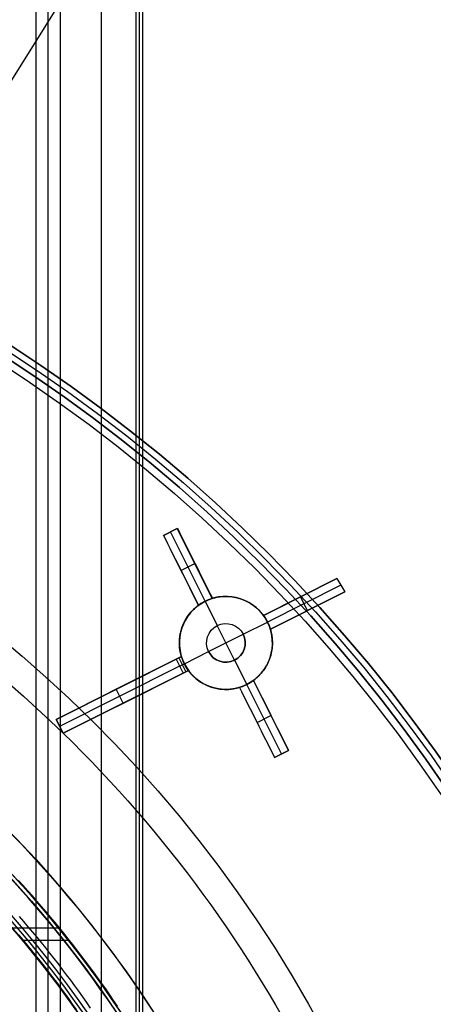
# Model space of a CAD drawing. Extents: x 16119 to 17321, y -6854 to -5812.
# Tile 64 of 68: x 16774 to 16801, y -6430 to -6367. Entities that reach past the tile are written whole.
import ezdxf

# ---------------------------------------------------------------- set-up
doc = ezdxf.new("R2010")
doc.units = 0
doc.layers.get('0').update_dxf_attribs({"linetype": 'CONTINUOUS'})
for name, color, linetype in [('BLANCO_METALICO', 7, 'CONTINUOUS'), ('COLOR', 7, 'CONTINUOUS'), ('LUZ', 7, 'CONTINUOUS')]:
    doc.layers.add(name, color=color, linetype=linetype)

msp = doc.modelspace()

# ---------------------------------------------------------------- linework, layer by layer
for p, q in [((16775.017, -6441.857, 76.921), (16775.017, -5811.868, 76.921)), ((16775.794, -6441.857, 77.344), (16775.794, -5811.868, 77.344)), ((16776.57, -5811.868, 77.767), (16776.57, -6441.857, 77.767)), ((16779.23, -6441.857, 78.137), (16779.23, -5812.094, 78.137)), ((16781.439, -5815.868, 80.456), (16781.439, -6441.857, 80.456)), ((16781.664, -5815.868, 79.482), (16781.664, -6441.857, 79.482)), ((16781.889, -6441.857, 78.507), (16781.889, -5815.868, 78.507)), ((16773.459, -6425.243, 81.449), (16776.459, -6425.243, 82.141)), ((16777.112, -6426.057, 76.607), (16774.149, -6426.057, 75.923))]:
    msp.add_line(p, q)
at = {"extrusion": (-0.224951, 1.81524e-15, 0.97437)}
msp.add_lwpolyline([(6430.281, 16368.813), (6429.806, 16368.478), (6429.332, 16368.139), (6428.862, 16367.796), (6428.393, 16367.449), (6427.927, 16367.097), (6427.463, 16366.742), (6427.002, 16366.383), (6426.543, 16366.02), (6426.087, 16365.653), (6425.634, 16365.282), (6425.183, 16364.907), (6424.735, 16364.529), (6424.29, 16364.146), (6423.848, 16363.76), (6423.408, 16363.371), (6422.971, 16362.977), (6422.538, 16362.58), (6422.107, 16362.18), (6421.679, 16361.775), (6421.255, 16361.368), (6420.833, 16360.956), (6420.415, 16360.542), (6420, 16360.124), (6419.588, 16359.702), (6419.179, 16359.277), (6418.774, 16358.849), (6418.372, 16358.418), (6417.974, 16357.983), (6417.579, 16357.545), (6417.187, 16357.104), (6416.799, 16356.66), (6416.414, 16356.213), (6416.033, 16355.763), (6415.656, 16355.31), (6415.282, 16354.855), (6414.912, 16354.396), (6414.545, 16353.934), (6414.183, 16353.47), (6413.824, 16353.003), (6413.468, 16352.533), (6413.117, 16352.061), (6412.77, 16351.586), (6412.426, 16351.108), (6412.086, 16350.628), (6411.75, 16350.146), (6411.418, 16349.661), (6411.09, 16349.174), (6410.766, 16348.685), (6410.446, 16348.193), (6410.13, 16347.699), (6409.819, 16347.203), (6409.511, 16346.705), (6409.207, 16346.205), (6408.907, 16345.703), (6408.612, 16345.2), (6408.32, 16344.694), (6408.033, 16344.186), (6407.75, 16343.677), (6407.471, 16343.166), (6407.196, 16342.653), (6406.926, 16342.139), (6406.659, 16341.623), (6406.397, 16341.106), (6406.139, 16340.587), (6405.886, 16340.067), (6405.636, 16339.545), (6405.391, 16339.023), (6405.15, 16338.499), (6404.914, 16337.974), (6404.681, 16337.447), (6404.453, 16336.92), (6404.229, 16336.392), (6404.01, 16335.862), (6403.794, 16335.332), (6403.583, 16334.801), (6403.377, 16334.269), (6403.174, 16333.736), (6402.976, 16333.203), (6402.782, 16332.669), (6402.592, 16332.134), (6402.407, 16331.599), (6402.226, 16331.063), (6402.049, 16330.527), (6401.876, 16329.99), (6401.708, 16329.454), (6401.544, 16328.916), (6401.384, 16328.379), (6401.228, 16327.841), (6401.076, 16327.303), (6400.929, 16326.766), (6400.786, 16326.228), (6400.647, 16325.69), (6400.512, 16325.152), (6400.381, 16324.614), (6400.254, 16324.076), (6400.132, 16323.539), (6400.013, 16323.001), (6399.899, 16322.464), (6399.789, 16321.928), (6399.682, 16321.391), (6399.58, 16320.855), (6399.482, 16320.32), (6399.388, 16319.785), (6399.298, 16319.25), (6399.211, 16318.716), (6399.129, 16318.183), (6399.05, 16317.65), (6398.976, 16317.118), (6398.905, 16316.587), (6398.838, 16316.057), (6398.775, 16315.527), (6398.716, 16314.999), (6398.661, 16314.471), (6398.609, 16313.944), (6398.561, 16313.418), (6398.517, 16312.893), (6398.477, 16312.369), (6398.44, 16311.846), (6398.407, 16311.324), (6398.377, 16310.804), (6398.351, 16310.284), (6398.328, 16309.766), (6398.31, 16309.249), (6398.294, 16308.734), (6398.282, 16308.219), (6398.274, 16307.706), (6398.269, 16307.195), (6398.267, 16306.684), (6398.269, 16306.165), (6398.274, 16305.645), (6398.283, 16305.122), (6398.295, 16304.599), (6398.311, 16304.074), (6398.331, 16303.548), (6398.354, 16303.02), (6398.381, 16302.492), (6398.412, 16301.962), (6398.446, 16301.431), (6398.484, 16300.898), (6398.526, 16300.365), (6398.572, 16299.831), (6398.622, 16299.295), (6398.675, 16298.759), (6398.733, 16298.221), (6398.794, 16297.683), (6398.859, 16297.144), (6398.929, 16296.604), (6399.002, 16296.063), (6399.079, 16295.521), (6399.16, 16294.979), (6399.246, 16294.436), (6399.335, 16293.892), (6399.429, 16293.348), (6399.527, 16292.803), (6399.628, 16292.258), (6399.734, 16291.713), (6399.845, 16291.167), (6399.959, 16290.62), (6400.078, 16290.074), (6400.2, 16289.527), (6400.328, 16288.98), (6400.459, 16288.432), (6400.595, 16287.885), (6400.734, 16287.337), (6400.879, 16286.79), (6401.027, 16286.243), (6401.18, 16285.695), (6401.337, 16285.148), (6401.499, 16284.601), (6401.665, 16284.054), (6401.835, 16283.508), (6402.01, 16282.962), (6402.189, 16282.416), (6402.373, 16281.871), (6402.561, 16281.326), (6402.753, 16280.782), (6402.95, 16280.238), (6403.151, 16279.695), (6403.356, 16279.153), (6403.566, 16278.612), (6403.781, 16278.071), (6404, 16277.532), (6404.223, 16276.993), (6404.451, 16276.455), (6404.683, 16275.918), (6404.919, 16275.383), (6405.16, 16274.848), (6405.406, 16274.315), (6405.655, 16273.783), (6405.91, 16273.253), (6406.168, 16272.724), (6406.431, 16272.196), (6406.698, 16271.67), (6406.97, 16271.145), (6407.246, 16270.622), (6407.527, 16270.1), (6407.811, 16269.581), (6408.1, 16269.063), (6408.394, 16268.547), (6408.691, 16268.033), (6408.993, 16267.52), (6409.3, 16267.01), (6409.61, 16266.502), (6409.925, 16265.996), (6410.244, 16265.492), (6410.567, 16264.99), (6410.894, 16264.491), (6411.225, 16263.994), (6411.561, 16263.499), (6411.9, 16263.007), (6412.244, 16262.517), (6412.591, 16262.03), (6412.943, 16261.545), (6413.299, 16261.063), (6413.658, 16260.584), (6414.022, 16260.107), (6414.389, 16259.634), (6414.761, 16259.163), (6415.136, 16258.695), (6415.515, 16258.23), (6415.898, 16257.767), (6416.284, 16257.308), (6416.674, 16256.852), (6417.068, 16256.4), (6417.466, 16255.95), (6417.867, 16255.504), (6418.271, 16255.061), (6418.68, 16254.621), (6419.091, 16254.184), (6419.506, 16253.751), (6419.925, 16253.322), (6420.347, 16252.896), (6420.772, 16252.473), (6421.2, 16252.054), (6421.632, 16251.639), (6422.067, 16251.227), (6422.505, 16250.819), (6422.946, 16250.415), (6423.39, 16250.014), (6423.838, 16249.617), (6424.288, 16249.225), (6424.741, 16248.835), (6425.197, 16248.45), (6425.656, 16248.069), (6426.117, 16247.692), (6426.581, 16247.319), (6427.048, 16246.95), (6427.518, 16246.585), (6427.99, 16246.224), (6428.465, 16245.867), (6428.942, 16245.514), (6429.422, 16245.165), (6429.904, 16244.821), (6430.388, 16244.481), (6430.875, 16244.145), (6431.363, 16243.813)], dxfattribs=at)
at = {"extrusion": (-0.224951, -4.29386e-14, 0.97437)}
msp.add_lwpolyline([(6429.523, 16243.813), (6429.057, 16244.151), (6428.594, 16244.492), (6428.132, 16244.837), (6427.673, 16245.186), (6427.217, 16245.539), (6426.763, 16245.896), (6426.311, 16246.256), (6425.862, 16246.621), (6425.416, 16246.989), (6424.972, 16247.361), (6424.531, 16247.736), (6424.092, 16248.115), (6423.657, 16248.498), (6423.224, 16248.885), (6422.794, 16249.275), (6422.367, 16249.668), (6421.942, 16250.065), (6421.521, 16250.466), (6421.103, 16250.87), (6420.688, 16251.277), (6420.276, 16251.688), (6419.867, 16252.102), (6419.461, 16252.519), (6419.059, 16252.939), (6418.66, 16253.363), (6418.264, 16253.79), (6417.871, 16254.22), (6417.482, 16254.653), (6417.096, 16255.089), (6416.713, 16255.528), (6416.334, 16255.971), (6415.959, 16256.416), (6415.587, 16256.864), (6415.218, 16257.314), (6414.853, 16257.768), (6414.492, 16258.224), (6414.134, 16258.683), (6413.78, 16259.145), (6413.43, 16259.609), (6413.083, 16260.075), (6412.74, 16260.545), (6412.401, 16261.016), (6412.066, 16261.491), (6411.734, 16261.967), (6411.407, 16262.446), (6411.083, 16262.927), (6410.763, 16263.41), (6410.447, 16263.896), (6410.135, 16264.383), (6409.827, 16264.873), (6409.523, 16265.365), (6409.223, 16265.858), (6408.927, 16266.354), (6408.634, 16266.851), (6408.346, 16267.351), (6408.062, 16267.852), (6407.782, 16268.355), (6407.506, 16268.859), (6407.234, 16269.365), (6406.967, 16269.873), (6406.703, 16270.382), (6406.443, 16270.892), (6406.188, 16271.404), (6405.937, 16271.918), (6405.689, 16272.433), (6405.446, 16272.949), (6405.208, 16273.466), (6404.973, 16273.984), (6404.742, 16274.504), (6404.516, 16275.024), (6404.294, 16275.546), (6404.076, 16276.068), (6403.862, 16276.591), (6403.652, 16277.116), (6403.446, 16277.641), (6403.245, 16278.166), (6403.048, 16278.693), (6402.855, 16279.22), (6402.666, 16279.748), (6402.481, 16280.276), (6402.3, 16280.805), (6402.124, 16281.334), (6401.951, 16281.864), (6401.783, 16282.394), (6401.619, 16282.924), (6401.459, 16283.455), (6401.303, 16283.986), (6401.152, 16284.517), (6401.004, 16285.048), (6400.86, 16285.579), (6400.721, 16286.111), (6400.585, 16286.642), (6400.454, 16287.173), (6400.327, 16287.704), (6400.203, 16288.235), (6400.084, 16288.766), (6399.969, 16289.296), (6399.857, 16289.827), (6399.75, 16290.356), (6399.646, 16290.886), (6399.547, 16291.415), (6399.451, 16291.944), (6399.359, 16292.472), (6399.271, 16293), (6399.187, 16293.527), (6399.107, 16294.053), (6399.031, 16294.579), (6398.958, 16295.104), (6398.889, 16295.629), (6398.824, 16296.152), (6398.763, 16296.675), (6398.705, 16297.197), (6398.651, 16297.718), (6398.601, 16298.238), (6398.554, 16298.757), (6398.511, 16299.276), (6398.471, 16299.793), (6398.435, 16300.309), (6398.403, 16300.824), (6398.374, 16301.338), (6398.349, 16301.851), (6398.327, 16302.363), (6398.308, 16302.873), (6398.293, 16303.382), (6398.282, 16303.89), (6398.274, 16304.397), (6398.269, 16304.902), (6398.267, 16305.406), (6398.269, 16305.932), (6398.274, 16306.459), (6398.283, 16306.988), (6398.296, 16307.518), (6398.312, 16308.05), (6398.332, 16308.583), (6398.356, 16309.117), (6398.384, 16309.653), (6398.415, 16310.19), (6398.451, 16310.728), (6398.49, 16311.267), (6398.533, 16311.808), (6398.58, 16312.349), (6398.631, 16312.892), (6398.686, 16313.435), (6398.745, 16313.98), (6398.808, 16314.525), (6398.875, 16315.071), (6398.946, 16315.619), (6399.021, 16316.167), (6399.101, 16316.715), (6399.184, 16317.265), (6399.272, 16317.815), (6399.364, 16318.366), (6399.46, 16318.917), (6399.56, 16319.469), (6399.665, 16320.021), (6399.774, 16320.574), (6399.887, 16321.127), (6400.004, 16321.681), (6400.126, 16322.235), (6400.252, 16322.789), (6400.383, 16323.343), (6400.518, 16323.897), (6400.657, 16324.452), (6400.801, 16325.006), (6400.949, 16325.561), (6401.101, 16326.115), (6401.258, 16326.669), (6401.42, 16327.224), (6401.586, 16327.778), (6401.756, 16328.331), (6401.931, 16328.884), (6402.111, 16329.437), (6402.295, 16329.99), (6402.483, 16330.542), (6402.676, 16331.093), (6402.874, 16331.644), (6403.076, 16332.194), (6403.282, 16332.744), (6403.494, 16333.292), (6403.709, 16333.84), (6403.929, 16334.387), (6404.154, 16334.933), (6404.384, 16335.478), (6404.617, 16336.022), (6404.856, 16336.565), (6405.099, 16337.106), (6405.346, 16337.646), (6405.598, 16338.186), (6405.854, 16338.723), (6406.115, 16339.26), (6406.381, 16339.794), (6406.651, 16340.328), (6406.925, 16340.859), (6407.204, 16341.389), (6407.488, 16341.918), (6407.775, 16342.444), (6408.068, 16342.969), (6408.364, 16343.492), (6408.666, 16344.013), (6408.971, 16344.532), (6409.281, 16345.049), (6409.595, 16345.564), (6409.914, 16346.076), (6410.236, 16346.587), (6410.564, 16347.095), (6410.895, 16347.601), (6411.231, 16348.104), (6411.57, 16348.605), (6411.915, 16349.104), (6412.263, 16349.6), (6412.615, 16350.093), (6412.972, 16350.584), (6413.332, 16351.072), (6413.697, 16351.557), (6414.066, 16352.039), (6414.438, 16352.519), (6414.815, 16352.995), (6415.195, 16353.469), (6415.58, 16353.94), (6415.968, 16354.407), (6416.36, 16354.871), (6416.756, 16355.333), (6417.156, 16355.791), (6417.56, 16356.245), (6417.967, 16356.697), (6418.377, 16357.145), (6418.792, 16357.589), (6419.21, 16358.03), (6419.631, 16358.468), (6420.056, 16358.902), (6420.485, 16359.332), (6420.916, 16359.759), (6421.351, 16360.182), (6421.79, 16360.602), (6422.232, 16361.017), (6422.676, 16361.429), (6423.124, 16361.837), (6423.576, 16362.241), (6424.03, 16362.641), (6424.487, 16363.038), (6424.947, 16363.43), (6425.411, 16363.818), (6425.877, 16364.202), (6426.345, 16364.582), (6426.817, 16364.958), (6427.291, 16365.33), (6427.768, 16365.698), (6428.248, 16366.061), (6428.73, 16366.42), (6429.215, 16366.775), (6429.702, 16367.126), (6430.192, 16367.472), (6430.684, 16367.814), (6431.178, 16368.151), (6431.674, 16368.485), (6432.173, 16368.813)], dxfattribs=at)
at = {"extrusion": (-0.224951, -3.81324e-14, 0.97437)}
msp.add_lwpolyline([(6435.731, 16243.813), (6435.221, 16244.122), (6434.712, 16244.436), (6434.206, 16244.754), (6433.701, 16245.077), (6433.199, 16245.405), (6432.699, 16245.737), (6432.201, 16246.074), (6431.706, 16246.416), (6431.213, 16246.761), (6430.723, 16247.112), (6430.235, 16247.467), (6429.75, 16247.826), (6429.267, 16248.19), (6428.788, 16248.558), (6428.31, 16248.931), (6427.836, 16249.308), (6427.365, 16249.689), (6426.896, 16250.075), (6426.431, 16250.464), (6425.968, 16250.858), (6425.509, 16251.256), (6425.053, 16251.659), (6424.6, 16252.065), (6424.15, 16252.475), (6423.704, 16252.889), (6423.261, 16253.308), (6422.821, 16253.73), (6422.385, 16254.156), (6421.952, 16254.586), (6421.523, 16255.019), (6421.097, 16255.457), (6420.676, 16255.898), (6420.257, 16256.343), (6419.843, 16256.791), (6419.432, 16257.243), (6419.025, 16257.698), (6418.622, 16258.157), (6418.223, 16258.619), (6417.828, 16259.084), (6417.437, 16259.553), (6417.049, 16260.025), (6416.666, 16260.5), (6416.287, 16260.978), (6415.912, 16261.46), (6415.542, 16261.944), (6415.175, 16262.431), (6414.813, 16262.921), (6414.455, 16263.414), (6414.101, 16263.91), (6413.751, 16264.408), (6413.406, 16264.909), (6413.065, 16265.413), (6412.729, 16265.919), (6412.397, 16266.428), (6412.07, 16266.939), (6411.747, 16267.453), (6411.428, 16267.968), (6411.114, 16268.486), (6410.805, 16269.006), (6410.5, 16269.529), (6410.2, 16270.053), (6409.904, 16270.579), (6409.613, 16271.108), (6409.326, 16271.638), (6409.045, 16272.17), (6408.768, 16272.703), (6408.495, 16273.238), (6408.227, 16273.775), (6407.964, 16274.314), (6407.706, 16274.854), (6407.452, 16275.395), (6407.203, 16275.938), (6406.959, 16276.482), (6406.719, 16277.027), (6406.484, 16277.573), (6406.254, 16278.121), (6406.029, 16278.669), (6405.808, 16279.219), (6405.592, 16279.769), (6405.381, 16280.321), (6405.175, 16280.873), (6404.973, 16281.426), (6404.776, 16281.979), (6404.584, 16282.533), (6404.396, 16283.088), (6404.213, 16283.643), (6404.035, 16284.199), (6403.861, 16284.755), (6403.692, 16285.311), (6403.528, 16285.868), (6403.369, 16286.424), (6403.214, 16286.981), (6403.064, 16287.538), (6402.918, 16288.095), (6402.777, 16288.652), (6402.641, 16289.209), (6402.509, 16289.766), (6402.381, 16290.323), (6402.259, 16290.879), (6402.14, 16291.435), (6402.027, 16291.991), (6401.917, 16292.546), (6401.812, 16293.101), (6401.712, 16293.655), (6401.616, 16294.209), (6401.524, 16294.762), (6401.437, 16295.315), (6401.354, 16295.867), (6401.276, 16296.418), (6401.201, 16296.968), (6401.131, 16297.517), (6401.066, 16298.066), (6401.004, 16298.613), (6400.947, 16299.16), (6400.894, 16299.706), (6400.844, 16300.25), (6400.8, 16300.793), (6400.759, 16301.336), (6400.722, 16301.876), (6400.689, 16302.416), (6400.66, 16302.955), (6400.635, 16303.492), (6400.614, 16304.028), (6400.597, 16304.562), (6400.584, 16305.095), (6400.574, 16305.626), (6400.569, 16306.156), (6400.567, 16306.684), (6400.569, 16307.203), (6400.574, 16307.723), (6400.583, 16308.245), (6400.596, 16308.767), (6400.612, 16309.292), (6400.633, 16309.817), (6400.657, 16310.344), (6400.684, 16310.873), (6400.716, 16311.402), (6400.751, 16311.933), (6400.791, 16312.465), (6400.834, 16312.998), (6400.881, 16313.532), (6400.933, 16314.067), (6400.988, 16314.603), (6401.047, 16315.14), (6401.11, 16315.678), (6401.178, 16316.217), (6401.249, 16316.757), (6401.325, 16317.297), (6401.404, 16317.839), (6401.488, 16318.381), (6401.576, 16318.923), (6401.669, 16319.467), (6401.765, 16320.01), (6401.866, 16320.555), (6401.971, 16321.1), (6402.081, 16321.645), (6402.194, 16322.19), (6402.312, 16322.736), (6402.435, 16323.282), (6402.562, 16323.829), (6402.693, 16324.375), (6402.828, 16324.922), (6402.969, 16325.468), (6403.113, 16326.015), (6403.262, 16326.562), (6403.415, 16327.108), (6403.573, 16327.655), (6403.735, 16328.201), (6403.902, 16328.747), (6404.074, 16329.292), (6404.249, 16329.838), (6404.43, 16330.382), (6404.615, 16330.927), (6404.804, 16331.471), (6404.998, 16332.014), (6405.197, 16332.556), (6405.4, 16333.098), (6405.608, 16333.639), (6405.82, 16334.179), (6406.036, 16334.718), (6406.258, 16335.257), (6406.484, 16335.794), (6406.714, 16336.33), (6406.949, 16336.865), (6407.189, 16337.399), (6407.433, 16337.932), (6407.681, 16338.463), (6407.934, 16338.994), (6408.192, 16339.522), (6408.454, 16340.049), (6408.721, 16340.575), (6408.992, 16341.099), (6409.268, 16341.621), (6409.548, 16342.142), (6409.832, 16342.661), (6410.122, 16343.178), (6410.415, 16343.693), (6410.713, 16344.206), (6411.015, 16344.717), (6411.322, 16345.226), (6411.633, 16345.733), (6411.948, 16346.238), (6412.268, 16346.74), (6412.592, 16347.241), (6412.92, 16347.739), (6413.253, 16348.234), (6413.589, 16348.727), (6413.93, 16349.217), (6414.276, 16349.705), (6414.625, 16350.19), (6414.978, 16350.673), (6415.336, 16351.153), (6415.697, 16351.63), (6416.063, 16352.104), (6416.432, 16352.575), (6416.806, 16353.043), (6417.183, 16353.508), (6417.565, 16353.97), (6417.95, 16354.429), (6418.339, 16354.885), (6418.732, 16355.338), (6419.128, 16355.787), (6419.529, 16356.233), (6419.933, 16356.676), (6420.34, 16357.115), (6420.751, 16357.551), (6421.166, 16357.983), (6421.584, 16358.412), (6422.006, 16358.837), (6422.431, 16359.258), (6422.859, 16359.676), (6423.291, 16360.09), (6423.726, 16360.5), (6424.164, 16360.907), (6424.606, 16361.309), (6425.05, 16361.708), (6425.498, 16362.103), (6425.949, 16362.494), (6426.402, 16362.881), (6426.859, 16363.263), (6427.318, 16363.642), (6427.781, 16364.017), (6428.246, 16364.387), (6428.714, 16364.753), (6429.184, 16365.115), (6429.657, 16365.473), (6430.133, 16365.827), (6430.611, 16366.176), (6431.092, 16366.521), (6431.575, 16366.862), (6432.06, 16367.198), (6432.548, 16367.53), (6433.038, 16367.858), (6433.53, 16368.181), (6434.024, 16368.499), (6434.521, 16368.813)], dxfattribs=at)
at = {"extrusion": (-0.224951, -2.12544e-14, 0.97437)}
msp.add_lwpolyline([(6436.038, 16368.46), (6435.524, 16368.152), (6435.012, 16367.84), (6434.502, 16367.523), (6433.994, 16367.201), (6433.488, 16366.874), (6432.984, 16366.543), (6432.483, 16366.207), (6431.984, 16365.867), (6431.488, 16365.522), (6430.994, 16365.172), (6430.502, 16364.818), (6430.013, 16364.46), (6429.527, 16364.096), (6429.043, 16363.729), (6428.563, 16363.357), (6428.085, 16362.98), (6427.609, 16362.6), (6427.137, 16362.215), (6426.668, 16361.825), (6426.202, 16361.432), (6425.739, 16361.034), (6425.279, 16360.632), (6424.822, 16360.226), (6424.369, 16359.815), (6423.919, 16359.401), (6423.472, 16358.983), (6423.029, 16358.56), (6422.589, 16358.134), (6422.152, 16357.704), (6421.72, 16357.27), (6421.29, 16356.832), (6420.865, 16356.391), (6420.443, 16355.946), (6420.025, 16355.497), (6419.611, 16355.045), (6419.2, 16354.589), (6418.793, 16354.129), (6418.391, 16353.666), (6417.992, 16353.2), (6417.597, 16352.731), (6417.207, 16352.258), (6416.82, 16351.782), (6416.438, 16351.303), (6416.059, 16350.82), (6415.685, 16350.335), (6415.315, 16349.846), (6414.95, 16349.355), (6414.588, 16348.861), (6414.231, 16348.364), (6413.878, 16347.864), (6413.53, 16347.362), (6413.186, 16346.857), (6412.847, 16346.349), (6412.512, 16345.839), (6412.181, 16345.326), (6411.855, 16344.811), (6411.534, 16344.293), (6411.217, 16343.774), (6410.904, 16343.252), (6410.597, 16342.728), (6410.293, 16342.202), (6409.995, 16341.674), (6409.701, 16341.143), (6409.412, 16340.611), (6409.127, 16340.078), (6408.848, 16339.542), (6408.572, 16339.005), (6408.302, 16338.466), (6408.036, 16337.925), (6407.775, 16337.383), (6407.519, 16336.84), (6407.268, 16336.295), (6407.021, 16335.749), (6406.779, 16335.201), (6406.542, 16334.652), (6406.31, 16334.103), (6406.082, 16333.552), (6405.859, 16333), (6405.641, 16332.447), (6405.428, 16331.893), (6405.22, 16331.339), (6405.016, 16330.784), (6404.817, 16330.228), (6404.623, 16329.671), (6404.433, 16329.114), (6404.249, 16328.556), (6404.069, 16327.998), (6403.893, 16327.439), (6403.723, 16326.881), (6403.557, 16326.321), (6403.396, 16325.762), (6403.24, 16325.203), (6403.088, 16324.643), (6402.941, 16324.083), (6402.799, 16323.524), (6402.661, 16322.964), (6402.528, 16322.405), (6402.399, 16321.845), (6402.275, 16321.286), (6402.156, 16320.728), (6402.041, 16320.169), (6401.93, 16319.611), (6401.824, 16319.054), (6401.723, 16318.497), (6401.626, 16317.94), (6401.534, 16317.385), (6401.446, 16316.829), (6401.362, 16316.275), (6401.283, 16315.721), (6401.208, 16315.168), (6401.137, 16314.616), (6401.07, 16314.065), (6401.008, 16313.515), (6400.95, 16312.966), (6400.897, 16312.418), (6400.847, 16311.871), (6400.802, 16311.325), (6400.76, 16310.78), (6400.723, 16310.236), (6400.69, 16309.694), (6400.661, 16309.153), (6400.636, 16308.613), (6400.615, 16308.075), (6400.597, 16307.538), (6400.584, 16307.003), (6400.574, 16306.469), (6400.569, 16305.936), (6400.567, 16305.406), (6400.569, 16304.894), (6400.574, 16304.381), (6400.583, 16303.866), (6400.595, 16303.35), (6400.611, 16302.833), (6400.631, 16302.315), (6400.654, 16301.795), (6400.681, 16301.274), (6400.712, 16300.751), (6400.747, 16300.228), (6400.785, 16299.703), (6400.827, 16299.177), (6400.873, 16298.651), (6400.923, 16298.123), (6400.976, 16297.594), (6401.034, 16297.064), (6401.096, 16296.533), (6401.161, 16296.002), (6401.231, 16295.469), (6401.304, 16294.936), (6401.382, 16294.402), (6401.463, 16293.868), (6401.549, 16293.333), (6401.639, 16292.797), (6401.733, 16292.26), (6401.831, 16291.723), (6401.933, 16291.186), (6402.039, 16290.648), (6402.15, 16290.11), (6402.265, 16289.571), (6402.384, 16289.033), (6402.507, 16288.494), (6402.635, 16287.954), (6402.767, 16287.415), (6402.903, 16286.876), (6403.043, 16286.336), (6403.188, 16285.797), (6403.337, 16285.258), (6403.491, 16284.718), (6403.649, 16284.179), (6403.811, 16283.64), (6403.977, 16283.102), (6404.148, 16282.564), (6404.324, 16282.026), (6404.504, 16281.489), (6404.688, 16280.952), (6404.877, 16280.415), (6405.07, 16279.88), (6405.267, 16279.345), (6405.469, 16278.81), (6405.675, 16278.277), (6405.886, 16277.744), (6406.101, 16277.212), (6406.321, 16276.681), (6406.545, 16276.151), (6406.774, 16275.623), (6407.007, 16275.095), (6407.244, 16274.568), (6407.486, 16274.043), (6407.732, 16273.519), (6407.983, 16272.996), (6408.238, 16272.475), (6408.497, 16271.955), (6408.761, 16271.437), (6409.029, 16270.92), (6409.302, 16270.405), (6409.579, 16269.891), (6409.86, 16269.379), (6410.146, 16268.869), (6410.436, 16268.361), (6410.73, 16267.855), (6411.028, 16267.351), (6411.331, 16266.848), (6411.638, 16266.348), (6411.949, 16265.85), (6412.265, 16265.354), (6412.585, 16264.861), (6412.908, 16264.369), (6413.236, 16263.881), (6413.568, 16263.394), (6413.904, 16262.91), (6414.245, 16262.428), (6414.589, 16261.949), (6414.937, 16261.473), (6415.289, 16260.999), (6415.646, 16260.528), (6416.006, 16260.06), (6416.37, 16259.595), (6416.738, 16259.132), (6417.109, 16258.673), (6417.485, 16258.216), (6417.864, 16257.762), (6418.247, 16257.312), (6418.634, 16256.865), (6419.024, 16256.42), (6419.418, 16255.979), (6419.816, 16255.542), (6420.217, 16255.107), (6420.621, 16254.676), (6421.029, 16254.249), (6421.441, 16253.824), (6421.856, 16253.404), (6422.274, 16252.987), (6422.695, 16252.573), (6423.12, 16252.163), (6423.548, 16251.757), (6423.979, 16251.354), (6424.414, 16250.955), (6424.851, 16250.56), (6425.291, 16250.169), (6425.734, 16249.781), (6426.181, 16249.398), (6426.63, 16249.018), (6427.082, 16248.642), (6427.537, 16248.271), (6427.994, 16247.903), (6428.454, 16247.539), (6428.917, 16247.18), (6429.382, 16246.824), (6429.85, 16246.473), (6430.321, 16246.125), (6430.793, 16245.782), (6431.269, 16245.444), (6431.746, 16245.109), (6432.226, 16244.779), (6432.708, 16244.453), (6433.192, 16244.131), (6433.678, 16243.813)], dxfattribs=at)
for points in [[(16780.268, -6430.29), (16780.015, -6429.918), (16779.76, -6429.547), (16779.502, -6429.178), (16779.242, -6428.811), (16778.98, -6428.446), (16778.715, -6428.082), (16778.448, -6427.72), (16778.179, -6427.36), (16777.907, -6427.002), (16777.633, -6426.646), (16777.357, -6426.291), (16777.079, -6425.938), (16776.798, -6425.587), (16776.516, -6425.238), (16776.231, -6424.89), (16775.943, -6424.545), (16775.654, -6424.201), (16775.362, -6423.859), (16775.069, -6423.519), (16774.773, -6423.181), (16774.475, -6422.845), (16774.175, -6422.51), (16773.873, -6422.178)], [(16778.529, -6430.407), (16778.277, -6430.045), (16778.022, -6429.686), (16777.765, -6429.328), (16777.506, -6428.972), (16777.245, -6428.617), (16776.981, -6428.265), (16776.715, -6427.914), (16776.447, -6427.564), (16776.176, -6427.217), (16775.903, -6426.871), (16775.629, -6426.528), (16775.352, -6426.185), (16775.072, -6425.845), (16774.791, -6425.507), (16774.508, -6425.17), (16774.222, -6424.835), (16773.934, -6424.502)], [(16777.621, -6430.509), (16777.369, -6430.154), (16777.115, -6429.8), (16776.859, -6429.448), (16776.6, -6429.097), (16776.339, -6428.749), (16776.076, -6428.402), (16775.811, -6428.056), (16775.544, -6427.713), (16775.274, -6427.371), (16775.002, -6427.031), (16774.728, -6426.693), (16774.452, -6426.356), (16774.174, -6426.022), (16773.894, -6425.689)]]:
    msp.add_lwpolyline(points)
at = {"extrusion": (0, 0, -1)}
for centre in [(-16719.68, -6471.509, -89.375), (-16719.68, -6471.509, -46.5)]:
    msp.add_arc(centre, 70.942, 330, 150, dxfattribs=at)
for centre, radius, end in [((16719.68, -6471.509, 89.375), 73.242, 210), ((16719.68, -6471.509, 88.63), 71.445, 210), ((16719.68, -6471.509, 89.056), 71.211, 210), ((16719.68, -6471.509, 68.687), 73.242, 71.5923), ((16719.68, -6471.509, 67.937), 70.942, 73.7266)]:
    msp.add_arc(centre, radius, 30, end)
at = {"layer": 'BLANCO_METALICO', "extrusion": (0, 0, -1)}
for centre, radius, start in [((-16719.679, -6471.509, -171.647), 99.1, 360), ((-16719.679, -6471.509, -170.031), 98.7, 360), ((-16719.679, -6471.509, -168.531), 98.7, 360), ((-16719.679, -6471.509, -168.031), 98.2, 360), ((-16719.679, -6471.509, -171.647), 99.5, 0), ((-16719.679, -6471.509, -170.839), 99.5, 0), ((-16719.679, -6471.509, -169.281), 99.5, 0), ((-16719.679, -6471.509, -167.231), 98.2, 0)]:
    msp.add_arc(centre, radius, start, 180, dxfattribs=at)
at = {"layer": 'BLANCO_METALICO'}
for centre, radius, start in [((16719.679, -6471.509, 170.031), 99.5, 360), ((16719.679, -6471.509, 168.531), 99.5, 0), ((16719.679, -6471.509, 171.647), 98.7, 360), ((16719.679, -6471.509, 170.839), 98.7, 360)]:
    msp.add_arc(centre, radius, start, 180, dxfattribs=at)
at = {"layer": 'COLOR'}
for p, q in [((16783.228, -6399.953, 11.448), (16784.122, -6399.505, 11.052)), ((16784.122, -6399.505, 10.7), (16783.228, -6399.953, 10.7)), ((16783.228, -6399.953, 11.074), (16784.072, -6399.529, 11.074)), ((16783.675, -6399.729, 10.7), (16783.675, -6399.729, 11.25)), ((16785.915, -6404.199, 5.7), (16783.675, -6399.729, 10.7)), ((16784.122, -6399.505, 10.7), (16784.122, -6399.505, 11.052)), ((16786.381, -6404.012, 5.658), (16784.122, -6399.505, 10.7)), ((16783.228, -6399.953, 10.7), (16783.228, -6399.953, 11.448)), ((16783.228, -6399.953, 10.7), (16785.487, -6404.46, 5.658)), ((16784.022, -6401.538, 8.927), (16785.487, -6404.46, 8.927)), ((16786.381, -6404.012, 8.725), (16785.007, -6401.27, 8.725)), ((16784.357, -6402.206, 8.179), (16785.251, -6401.758, 8.179)), ((16784.357, -6402.206, 8.179), (16784.357, -6402.206, 11.835)), ((16785.251, -6401.758, 8.179), (16785.251, -6401.758, 11.435)), ((16789.68, -6405.108, 11.115), (16794.412, -6402.737, 8.951)), ((16794.412, -6402.737, 8.951), (16789.68, -6405.108, 3.658)), ((16794.412, -6402.737, 8.951), (16794.933, -6403.594, 9.033)), ((16789.68, -6405.108, 7.386), (16793.013, -6403.438, 7.386)), ((16794.673, -6403.165, 8.992), (16789.941, -6405.536, 3.7)), ((16786.381, -6404.012, 5.658), (16786.381, -6404.012, 11.792)), ((16794.933, -6403.594, 9.033), (16790.128, -6406.002, 11.236)), ((16790.128, -6406.002, 3.658), (16794.933, -6403.594, 9.033)), ((16792.046, -6403.923, 6.304), (16792.046, -6403.923, 10.034)), ((16792.53, -6404.798, 6.345), (16792.082, -6403.904, 6.345)), ((16785.487, -6404.46, 12.196), (16785.487, -6404.46, 5.658)), ((16785.915, -6404.199, 5.7), (16785.915, -6404.199, -7.3)), ((16785.915, -6404.199, -7.3), (16786.699, -6405.763, -7.3)), ((16790.128, -6406.002, 7.447), (16793.515, -6404.305, 7.447)), ((16792.53, -6404.798, 10.136), (16792.53, -6404.798, 6.345)), ((16789.68, -6405.108, 11.115), (16789.68, -6405.108, 3.658)), ((16786.699, -6405.763, -1.3), (16786.699, -6405.763, -7.3)), ((16787.819, -6407.998, -1.3), (16786.699, -6405.763, -1.3)), ((16788.377, -6406.321, -7.3), (16789.941, -6405.536, -7.3)), ((16789.941, -6405.536, 3.7), (16789.941, -6405.536, -7.3)), ((16790.128, -6406.002, 3.658), (16790.128, -6406.002, 11.236)), ((16786.142, -6407.441, -1.3), (16788.377, -6406.321, -1.3)), ((16788.377, -6406.321, -7.3), (16788.377, -6406.321, -1.3)), ((16776.307, -6411.81, 17.167), (16784.391, -6407.759, 13.521)), ((16784.049, -6407.93, 0.7), (16776.307, -6411.81, 15.7)), ((16784.391, -6407.759, 8.934), (16779.8, -6410.06, 8.934)), ((16784.391, -6407.759, 0.7), (16784.049, -6407.93, 0.7)), ((16784.049, -6407.93, 0.7), (16784.498, -6408.824, 0.7)), ((16784.22, -6407.844, 0.7), (16784.668, -6408.738, 0.7)), ((16784.391, -6407.759, 0.7), (16784.391, -6407.759, 13.521)), ((16784.577, -6408.225, -7.3), (16786.142, -6407.441, -7.3)), ((16786.142, -6407.441, -1.3), (16786.142, -6407.441, -7.3)), ((16784.274, -6408.377, 0.7), (16776.531, -6412.257, 15.7)), ((16784.274, -6408.377, 0.7), (16784.577, -6408.225, 0.7)), ((16784.577, -6408.225, -7.3), (16784.577, -6408.225, 0.7)), ((16787.819, -6407.998, -1.3), (16787.819, -6407.998, -7.3)), ((16787.819, -6407.998, -7.3), (16788.603, -6409.563, -7.3)), ((16784.839, -6408.653, 13.65), (16776.755, -6412.704, 17.31)), ((16776.755, -6412.704, 15.7), (16784.498, -6408.824, 0.7)), ((16780.211, -6410.972, 9.005), (16784.839, -6408.653, 9.005)), ((16784.498, -6408.824, 0.7), (16784.839, -6408.653, 0.7)), ((16784.839, -6408.653, 13.65), (16784.839, -6408.653, 0.7)), ((16780.626, -6410.764, 8.2), (16780.178, -6409.87, 8.2)), ((16780.349, -6409.785, 7.869), (16780.349, -6409.785, 15.349)), ((16788.138, -6409.749, 5.658), (16788.138, -6409.749, 12.941)), ((16788.138, -6409.749, 5.658), (16790.397, -6414.257, 10.7)), ((16788.138, -6409.749, 9.558), (16789.885, -6413.236, 9.558)), ((16788.603, -6409.563, 5.7), (16788.603, -6409.563, -7.3)), ((16790.844, -6414.033, 10.7), (16788.603, -6409.563, 5.7)), ((16789.032, -6409.301, 5.658), (16789.032, -6409.301, 12.53)), ((16791.291, -6413.809, 10.7), (16789.032, -6409.301, 5.658)), ((16790.686, -6412.601, 9.35), (16789.032, -6409.301, 9.35)), ((16780.797, -6410.679, 7.869), (16780.797, -6410.679, 15.485)), ((16789.267, -6412.003, 8.179), (16790.161, -6411.555, 8.179)), ((16790.161, -6411.555, 8.179), (16790.161, -6411.555, 12.799)), ((16776.755, -6412.704, 17.31), (16776.307, -6411.81, 17.167)), ((16776.307, -6411.81, 15.7), (16776.307, -6411.81, 17.167)), ((16776.307, -6411.81, 15.7), (16776.755, -6412.704, 15.7)), ((16776.755, -6412.704, 16.505), (16776.307, -6411.81, 16.505)), ((16776.531, -6412.257, 15.7), (16776.531, -6412.257, 17.239)), ((16789.267, -6412.003, 8.179), (16789.267, -6412.003, 13.213)), ((16776.755, -6412.704, 15.7), (16776.755, -6412.704, 17.31)), ((16791.291, -6413.809, 13.041), (16790.397, -6414.257, 13.457)), ((16791.291, -6413.809, 10.7), (16790.397, -6414.257, 10.7)), ((16790.397, -6414.257, 12.079), (16791.291, -6413.809, 12.079)), ((16790.397, -6414.257, 10.7), (16790.397, -6414.257, 13.457)), ((16790.844, -6414.033, 13.249), (16790.844, -6414.033, 10.7)), ((16791.291, -6413.809, 13.041), (16791.291, -6413.809, 10.7))]:
    msp.add_line(p, q, dxfattribs=at)
for points in [[(16786.381, -6404.012, 11.792), (16786.435, -6403.996, 11.771), (16786.488, -6403.981, 11.751), (16786.543, -6403.967, 11.73), (16786.597, -6403.955, 11.71), (16786.651, -6403.943, 11.69), (16786.706, -6403.932, 11.67), (16786.761, -6403.922, 11.651), (16786.816, -6403.913, 11.632), (16786.871, -6403.906, 11.613), (16786.927, -6403.899, 11.594), (16786.983, -6403.893, 11.576), (16787.039, -6403.889, 11.557), (16787.095, -6403.885, 11.539), (16787.152, -6403.883, 11.522), (16787.208, -6403.881, 11.504), (16787.265, -6403.881, 11.487), (16787.322, -6403.881, 11.47), (16787.379, -6403.883, 11.453), (16787.437, -6403.886, 11.437), (16787.494, -6403.89, 11.421), (16787.551, -6403.895, 11.405), (16787.608, -6403.901, 11.39), (16787.665, -6403.908, 11.375), (16787.722, -6403.916, 11.36), (16787.778, -6403.926, 11.346), (16787.834, -6403.936, 11.332), (16787.891, -6403.948, 11.318), (16787.947, -6403.96, 11.305), (16788.002, -6403.974, 11.292), (16788.058, -6403.989, 11.28), (16788.114, -6404.005, 11.268), (16788.169, -6404.022, 11.256), (16788.224, -6404.04, 11.245), (16788.28, -6404.059, 11.234), (16788.335, -6404.08, 11.223), (16788.389, -6404.102, 11.213), (16788.444, -6404.124, 11.203), (16788.497, -6404.148, 11.194), (16788.551, -6404.173, 11.185), (16788.604, -6404.199, 11.176), (16788.656, -6404.225, 11.169), (16788.707, -6404.253, 11.161), (16788.758, -6404.282, 11.154), (16788.809, -6404.312, 11.147), (16788.859, -6404.343, 11.141), (16788.908, -6404.374, 11.136), (16788.957, -6404.407, 11.13), (16789.005, -6404.441, 11.126), (16789.053, -6404.476, 11.121), (16789.1, -6404.512, 11.118), (16789.147, -6404.549, 11.114), (16789.192, -6404.587, 11.111), (16789.238, -6404.625, 11.109), (16789.282, -6404.665, 11.107), (16789.326, -6404.706, 11.106), (16789.369, -6404.747, 11.105), (16789.411, -6404.79, 11.104), (16789.452, -6404.833, 11.104), (16789.492, -6404.877, 11.105), (16789.531, -6404.921, 11.106), (16789.57, -6404.967, 11.107), (16789.607, -6405.013, 11.109), (16789.644, -6405.06, 11.112), (16789.68, -6405.108, 11.115)], [(16784.391, -6407.759, 13.521), (16784.373, -6407.701, 13.509), (16784.357, -6407.642, 13.496), (16784.343, -6407.584, 13.483), (16784.329, -6407.525, 13.47), (16784.317, -6407.466, 13.456), (16784.306, -6407.408, 13.442), (16784.296, -6407.349, 13.427), (16784.287, -6407.29, 13.412), (16784.28, -6407.232, 13.396), (16784.273, -6407.173, 13.381), (16784.268, -6407.114, 13.365), (16784.264, -6407.055, 13.348), (16784.261, -6406.996, 13.331), (16784.26, -6406.937, 13.314), (16784.259, -6406.878, 13.296), (16784.26, -6406.818, 13.278), (16784.262, -6406.759, 13.26), (16784.265, -6406.7, 13.241), (16784.269, -6406.642, 13.222), (16784.274, -6406.584, 13.203), (16784.28, -6406.525, 13.183), (16784.288, -6406.468, 13.164), (16784.296, -6406.41, 13.144), (16784.306, -6406.353, 13.124), (16784.317, -6406.296, 13.103), (16784.329, -6406.239, 13.082), (16784.341, -6406.183, 13.061), (16784.355, -6406.127, 13.04), (16784.371, -6406.071, 13.019), (16784.387, -6406.016, 12.997), (16784.404, -6405.961, 12.975), (16784.422, -6405.906, 12.953), (16784.441, -6405.852, 12.931), (16784.462, -6405.798, 12.909), (16784.483, -6405.744, 12.886), (16784.505, -6405.691, 12.863), (16784.528, -6405.639, 12.841), (16784.552, -6405.587, 12.818), (16784.577, -6405.536, 12.794), (16784.604, -6405.485, 12.771), (16784.631, -6405.435, 12.748), (16784.658, -6405.385, 12.725), (16784.687, -6405.336, 12.701), (16784.717, -6405.288, 12.677), (16784.748, -6405.24, 12.654), (16784.779, -6405.193, 12.63), (16784.811, -6405.146, 12.606), (16784.845, -6405.1, 12.582), (16784.879, -6405.055, 12.558), (16784.914, -6405.01, 12.534), (16784.986, -6404.923, 12.486), (16785.062, -6404.838, 12.438), (16785.141, -6404.756, 12.389), (16785.223, -6404.678, 12.341), (16785.265, -6404.639, 12.316), (16785.308, -6404.602, 12.292), (16785.352, -6404.565, 12.268), (16785.396, -6404.529, 12.244), (16785.441, -6404.494, 12.22), (16785.487, -6404.46, 12.196)], [(16790.128, -6406.002, 11.236), (16790.145, -6406.061, 11.248), (16790.161, -6406.119, 11.26), (16790.176, -6406.178, 11.272), (16790.189, -6406.236, 11.285), (16790.202, -6406.295, 11.298), (16790.213, -6406.353, 11.312), (16790.223, -6406.412, 11.326), (16790.231, -6406.471, 11.34), (16790.239, -6406.53, 11.354), (16790.245, -6406.589, 11.369), (16790.25, -6406.648, 11.385), (16790.254, -6406.707, 11.401), (16790.257, -6406.766, 11.417), (16790.259, -6406.825, 11.433), (16790.259, -6406.884, 11.45), (16790.259, -6406.943, 11.467), (16790.257, -6407.003, 11.485), (16790.254, -6407.062, 11.503), (16790.25, -6407.12, 11.521), (16790.245, -6407.179, 11.539), (16790.238, -6407.237, 11.558), (16790.231, -6407.295, 11.577), (16790.222, -6407.352, 11.596), (16790.212, -6407.41, 11.616), (16790.202, -6407.467, 11.636), (16790.19, -6407.523, 11.656), (16790.177, -6407.58, 11.676), (16790.163, -6407.636, 11.696), (16790.148, -6407.692, 11.717), (16790.131, -6407.747, 11.738), (16790.114, -6407.802, 11.759), (16790.096, -6407.857, 11.781), (16790.077, -6407.911, 11.802), (16790.056, -6407.965, 11.824), (16790.035, -6408.019, 11.846), (16790.013, -6408.072, 11.868), (16789.989, -6408.124, 11.891), (16789.965, -6408.176, 11.913), (16789.94, -6408.227, 11.936), (16789.914, -6408.278, 11.959), (16789.887, -6408.328, 11.981), (16789.859, -6408.378, 12.004), (16789.83, -6408.427, 12.028), (16789.8, -6408.475, 12.051), (16789.77, -6408.523, 12.074), (16789.738, -6408.57, 12.098), (16789.706, -6408.617, 12.121), (16789.673, -6408.663, 12.145), (16789.638, -6408.708, 12.168), (16789.604, -6408.753, 12.192), (16789.531, -6408.84, 12.24), (16789.456, -6408.924, 12.288), (16789.377, -6409.006, 12.336), (16789.295, -6409.084, 12.385), (16789.21, -6409.16, 12.433), (16789.122, -6409.232, 12.481), (16789.077, -6409.267, 12.506), (16789.032, -6409.301, 12.53)], [(16788.138, -6409.749, 12.941), (16788.03, -6409.78, 12.983), (16787.976, -6409.794, 13.005), (16787.922, -6409.807, 13.025), (16787.868, -6409.818, 13.046), (16787.813, -6409.829, 13.066), (16787.758, -6409.839, 13.086), (16787.703, -6409.848, 13.106), (16787.648, -6409.856, 13.126), (16787.592, -6409.862, 13.145), (16787.537, -6409.868, 13.165), (16787.481, -6409.873, 13.184), (16787.425, -6409.876, 13.202), (16787.368, -6409.879, 13.221), (16787.312, -6409.88, 13.239), (16787.255, -6409.881, 13.257), (16787.198, -6409.88, 13.275), (16787.141, -6409.878, 13.292), (16787.084, -6409.875, 13.309), (16787.027, -6409.872, 13.326), (16786.97, -6409.867, 13.343), (16786.913, -6409.861, 13.359), (16786.856, -6409.853, 13.375), (16786.799, -6409.845, 13.39), (16786.743, -6409.836, 13.405), (16786.687, -6409.825, 13.42), (16786.63, -6409.814, 13.434), (16786.574, -6409.801, 13.448), (16786.519, -6409.788, 13.462), (16786.463, -6409.773, 13.475), (16786.407, -6409.757, 13.487), (16786.352, -6409.74, 13.5), (16786.297, -6409.722, 13.512), (16786.242, -6409.703, 13.524), (16786.187, -6409.682, 13.535), (16786.132, -6409.661, 13.546), (16786.078, -6409.638, 13.556), (16786.024, -6409.614, 13.566), (16785.97, -6409.59, 13.575), (16785.917, -6409.564, 13.584), (16785.865, -6409.537, 13.593), (16785.813, -6409.509, 13.601), (16785.762, -6409.48, 13.608), (16785.712, -6409.451, 13.615), (16785.662, -6409.42, 13.622), (16785.612, -6409.388, 13.628), (16785.563, -6409.355, 13.633), (16785.515, -6409.321, 13.638), (16785.467, -6409.287, 13.643), (16785.42, -6409.251, 13.647), (16785.373, -6409.214, 13.651), (16785.327, -6409.176, 13.654), (16785.282, -6409.137, 13.656), (16785.238, -6409.097, 13.658), (16785.194, -6409.056, 13.66), (16785.151, -6409.015, 13.661), (16785.109, -6408.972, 13.662), (16785.067, -6408.929, 13.661), (16785.027, -6408.885, 13.661), (16784.988, -6408.84, 13.66), (16784.949, -6408.795, 13.658), (16784.911, -6408.748, 13.656), (16784.875, -6408.701, 13.653), (16784.839, -6408.653, 13.65)]]:
    msp.add_polyline3d(points, dxfattribs=at)
at = {"layer": 'COLOR', "extrusion": (0, 0, -1)}
for centre, radius, start, end in [((-16719.68, -6471.509, 10.541), 152.392, 333.38158, 153.38158), ((-16719.68, -6471.509, -18.688), 83.816, 333.38158, 153.38158), ((-16719.68, -6471.509, -22.446), 75, 63.38158, 153.38158), ((-16719.68, -6471.509, -17.309), 81.95, 82.63968, 134.14271), ((-16719.68, -6471.509, -43.5), 73, 63.38158, 243.38158), ((-16719.68, -6471.509, -33.399), 73, 63.38158, 243.38158), ((-16719.68, -6471.509, -43.5), 75, 63.38158, 243.38158), ((-16719.68, -6471.509, -32.973), 75, 63.38158, 243.38158), ((-16719.68, -6471.509, -43.5), 73, 63.38158, 243.38158), ((-16719.68, -6471.509, -26.2), 61.092, 333.38158, 153.38158), ((-16719.68, -6471.509, 10.541), 152.392, 153.38158, 333.38158), ((-16787.259, -6406.881, -3.11), 3, 342.97565, 153.38158), ((-16787.259, -6406.881, -3.182), 3, 153.38158, 323.78751), ((-16787.259, -6406.881, 1.3), 1.25, 333.38158, 153.38158), ((-16787.259, -6406.881, 7.3), 1.25, 333.38158, 153.38158), ((-16787.259, -6406.881, 4.3), 1.25, 333.38158, 153.38158), ((-16787.259, -6406.881, 1.3), 1.25, 153.38158, 333.38158), ((-16787.259, -6406.881, 4.3), 1.25, 153.38158, 333.38158), ((-16787.259, -6406.881, -0.7), 3, 333.38158, 342.97565), ((-16787.259, -6406.881, -0.7), 3, 323.78751, 333.38158), ((-16719.68, -6471.509, -17.309), 81.95, 134.14506, 153.38158)]:
    msp.add_arc(centre, radius, start, end, dxfattribs=at)
at = {"layer": 'COLOR'}
for centre, radius, start, end in [((16719.68, -6471.509, -35.8), 153, 26.61842, 206.61842), ((16719.68, -6471.509, -11.461), 153, 26.61842, 206.61842), ((16719.68, -6471.509, -23.63), 153, 26.61842, 206.61842), ((16719.68, -6471.509, -10.909), 152.834, 26.61842, 206.61842), ((16719.68, -6471.509, -35.8), 150, 26.61842, 206.61842), ((16719.68, -6471.509, 23.298), 73, 28.21016, 70.02156), ((16719.68, -6471.509, -11.461), 153, 206.61842, 26.61842), ((16719.68, -6471.509, -35.8), 153, 206.61842, 26.61842), ((16719.68, -6471.509, -23.63), 153, 206.61842, 26.61842), ((16719.68, -6471.509, -10.909), 152.834, 206.61842, 26.61842), ((16787.259, -6406.881, -7.3), 3, 26.61842, 206.61842), ((16719.68, -6471.509, -35.8), 150, 206.61842, 26.61842), ((16787.259, -6406.881, -7.3), 3, 206.61842, 26.61842), ((16787.259, -6406.881, -7.3), 1.25, 206.61842, 26.61842)]:
    msp.add_arc(centre, radius, start, end, dxfattribs=at)
at = {"layer": 'COLOR', "extrusion": (0.89401, 0.448047, -1.3488e-07)}
msp.add_arc((-13282.029, -248.939, 12137.901), 263.165, 81.09465, 82.20415, dxfattribs=at)
at = {"layer": 'COLOR', "extrusion": (-0.89401, -0.448047, 7.132e-08)}
msp.add_arc((13282.147, -246.789, -12136.901), 261.45, 97.87351, 98.99053, dxfattribs=at)
at = {"layer": 'COLOR', "extrusion": (-0.316817, 0.632161, -0.707107)}
msp.add_arc((-12137.401, -9364.647, -9370.572), 2.136, 76.46346, 103.53654, dxfattribs=at)
at = {"layer": 'COLOR', "extrusion": (0.632161, 0.316817, -0.707107)}
for centre, start, end in [((-13249.292, 8585.029, 8581.943), 76.49856, 89.96491), ((-13249.289, 8585.029, 8581.943), 90.03509, 103.50144)]:
    msp.add_arc(centre, 2.147, start, end, dxfattribs=at)
at = {"layer": 'COLOR', "extrusion": (0.316817, -0.632161, -0.707107)}
msp.add_arc((12137.401, 9372.679, 9366.754), 2.136, 76.46346, 103.53654, dxfattribs=at)
at = {"layer": 'COLOR', "extrusion": (-0.89401, -0.448047, -1.16298e-07)}
msp.add_arc((13278.385, -217.253, -12136.901), 231.671, 95.22416, 96.47767, dxfattribs=at)
at = {"layer": 'COLOR', "extrusion": (0.89401, 0.448047, -1.60883e-09)}
msp.add_arc((-13278.349, -219.76, 12137.901), 233.751, 83.58891, 84.83113, dxfattribs=at)
at = {"layer": 'LUZ'}
for p, q in [((16793.026, -6339.234, -34.05), (16632.955, -6595.426, -34.05)), ((16793.026, -6339.234, -32.55), (16632.955, -6595.426, -32.55))]:
    msp.add_line(p, q, dxfattribs=at)

doc.saveas('drawing.dxf')
